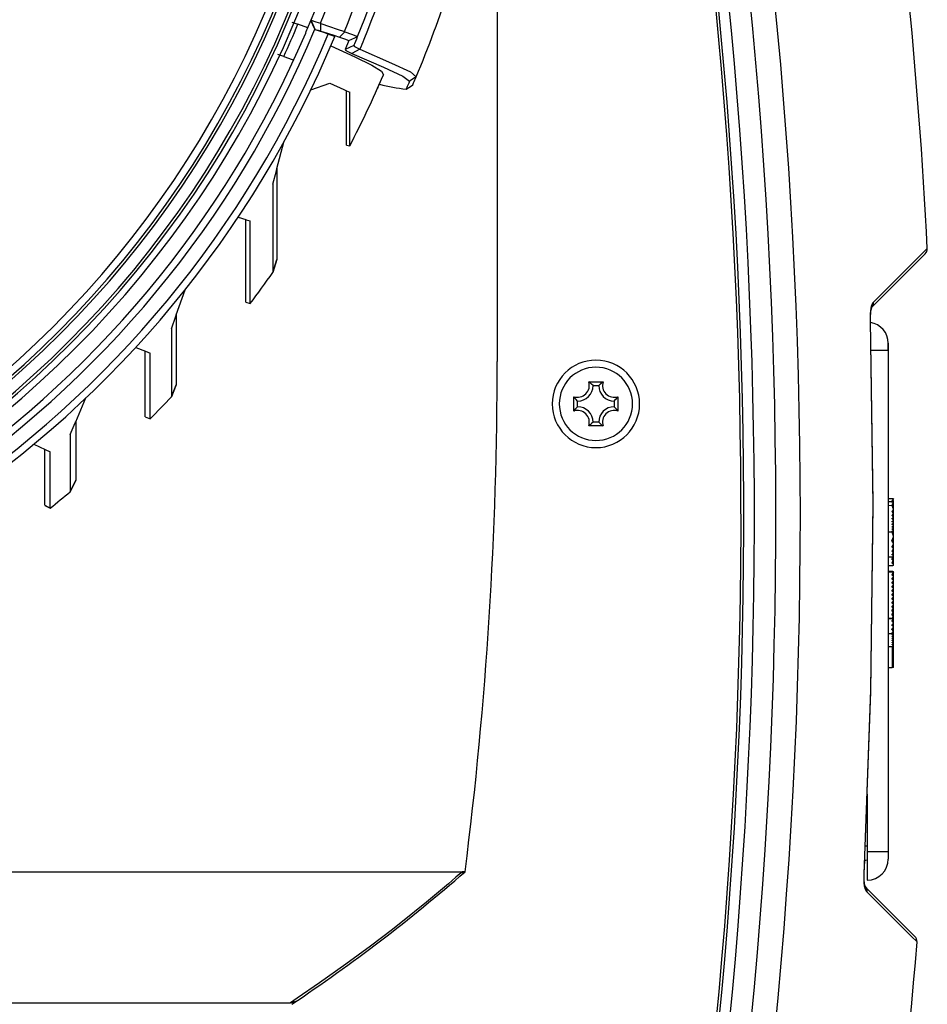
# Model space of a CAD drawing. Extents: x 0 to 297, y 0 to 210.
# Tile 13 of 41: x 122 to 141, y 120 to 141. Entities that reach past the tile are written whole.
import ezdxf

# ---------------------------------------------------------------- set-up
doc = ezdxf.new("R2010")
doc.units = 0
doc.header["$LTSCALE"] = 16.335
doc.header["$MEASUREMENT"] = 0
doc.layers.get('0').update_dxf_attribs({"linetype": 'CONTINUOUS'})

msp = doc.modelspace()

# ---------------------------------------------------------------- linework, layer by layer
at = {"color": 7, "linetype": 'Continuous'}
for p, q in [((132.19237, 154.34666), (132.19237, 133.34666)), ((127.81705, 140.57728), (127.94774, 140.52972)), ((128.15941, 140.45267), (127.94774, 140.52972)), ((128.2328, 140.61306), (128.33208, 140.58331)), ((128.33208, 140.58331), (128.42882, 140.55453)), ((128.42882, 140.55453), (128.43691, 140.54298)), ((129.03493, 140.18169), (128.95536, 139.98868)), ((127.64494, 139.84179), (127.5177, 139.8881)), ((127.64494, 139.84179), (127.82458, 139.77641)), ((127.82458, 139.77641), (127.85709, 139.76457)), ((130.46417, 139.40936), (130.32502, 139.31783)), ((128.22369, 139.13502), (128.62597, 139.27842)), ((128.62597, 139.27842), (128.92488, 139.13904)), ((130.2768, 139.20521), (130.25242, 139.14859)), ((130.25265, 139.14858), (130.34235, 139.20714)), ((130.30688, 139.27528), (130.2768, 139.20521)), ((130.32502, 139.31783), (130.30688, 139.27528)), ((130.34235, 139.20714), (130.39153, 139.23924)), ((128.92488, 139.13904), (128.98237, 139.11223)), ((128.98237, 139.07999), (128.98237, 139.11223)), ((128.98237, 139.11223), (129.0515, 139.07999)), ((128.98237, 138.03161), (128.98237, 139.07999)), ((127.50037, 137.45528), (127.64561, 138.01778)), ((128.98237, 137.95858), (128.98237, 138.03161)), ((128.98237, 137.95857), (128.98237, 137.95858)), ((128.98237, 137.95857), (129.05159, 137.94165)), ((128.98237, 137.9584), (129.0515, 137.94149)), ((129.05159, 137.94165), (129.05154, 138.01369)), ((129.05159, 137.94165), (129.05159, 137.94165)), ((127.41437, 137.12217), (127.48913, 137.41173)), ((127.48913, 137.41173), (127.50037, 137.45528)), ((127.50037, 137.45528), (127.50037, 135.51832)), ((126.67392, 136.42132), (126.84037, 136.37091)), ((126.84037, 134.61156), (126.84037, 136.37091)), ((126.84037, 136.37091), (126.8482, 136.36854)), ((126.8482, 136.36854), (126.93065, 136.34357)), ((141.30462, 135.64241), (140.23911, 134.57689)), ((141.34837, 135.75603), (141.34837, 135.75603)), ((127.50037, 135.51832), (127.4142, 135.24554)), ((127.41429, 135.24566), (127.50037, 135.51817)), ((127.50037, 135.51832), (127.50037, 135.51832)), ((127.4142, 135.24554), (127.4142, 135.24554)), ((125.35837, 134.34073), (125.54537, 134.87532)), ((126.84037, 134.61155), (126.84037, 134.61156)), ((126.84037, 134.61155), (126.93072, 134.58129)), ((126.84037, 134.61137), (126.93061, 134.58115)), ((126.93072, 134.58129), (126.93072, 134.58129)), ((140.13737, 134.29407), (140.14367, 134.39311)), ((140.14643, 134.41479), (140.15253, 134.446)), ((140.15253, 134.446), (140.15698, 134.46879)), ((140.16385, 134.49102), (140.16859, 134.50499)), ((140.16538, 134.50316), (140.16529, 134.50307)), ((140.16734, 134.50226), (140.16976, 134.50755)), ((140.23911, 134.57689), (140.16977, 134.50755)), ((125.25564, 134.04702), (125.34878, 134.3133)), ((125.34878, 134.3133), (125.35837, 134.34073)), ((125.35837, 134.34073), (125.35837, 132.85524)), ((140.13766, 134.22355), (140.13709, 134.25751)), ((140.13766, 134.22355), (140.13737, 134.29407)), ((140.13765, 134.22355), (140.13765, 134.22355)), ((124.4951, 133.65025), (124.70575, 133.568)), ((124.69837, 132.17321), (124.69837, 133.57088)), ((124.70575, 133.568), (124.8041, 133.5296)), ((140.51787, 133.73666), (140.51787, 133.58666)), ((140.51787, 133.58666), (140.51787, 129.1917)), ((140.51787, 133.58666), (140.51787, 129.1917)), ((134.13908, 132.91677), (134.44567, 132.91677)), ((125.35837, 132.85523), (125.25554, 132.59603)), ((125.25566, 132.59616), (125.35837, 132.85507)), ((125.35837, 132.85524), (125.35837, 132.85523)), ((134.23237, 132.83666), (134.35237, 132.83666)), ((123.21637, 132.06668), (123.43396, 132.57321)), ((125.25553, 132.59603), (125.25554, 132.59603)), ((133.82227, 132.29336), (133.82227, 132.59995)), ((133.90237, 132.38666), (133.90237, 132.50666)), ((134.68237, 132.50666), (134.68237, 132.38666)), ((134.76248, 132.59995), (134.76248, 132.29336)), ((124.69837, 132.1732), (124.69837, 132.17321)), ((124.69837, 132.1732), (124.80414, 132.12956)), ((124.69837, 132.17304), (124.80403, 132.12945)), ((124.80414, 132.12956), (124.80413, 132.12956)), ((123.1008, 131.79762), (123.20732, 132.04561)), ((123.20732, 132.04561), (123.21637, 132.06668)), ((123.21637, 132.06668), (123.21637, 130.82045)), ((134.44567, 131.97655), (134.13908, 131.97655)), ((134.35237, 132.05666), (134.23237, 132.05666)), ((122.3257, 131.58838), (122.56408, 131.47657)), ((122.55637, 130.28677), (122.55637, 131.48019)), ((122.56408, 131.47657), (122.67421, 131.42492)), ((123.21637, 130.82044), (123.10083, 130.57479)), ((123.10093, 130.57488), (123.21637, 130.82032)), ((123.21637, 130.82045), (123.21637, 130.82044)), ((123.10082, 130.57479), (123.10083, 130.57479)), ((140.51787, 130.4304), (140.6278, 130.4304)), ((140.60746, 130.39941), (140.59587, 130.38175)), ((140.6278, 130.4304), (140.60746, 130.39941)), ((140.63162, 130.38355), (140.60829, 130.3997)), ((122.55637, 130.28676), (122.55637, 130.28677)), ((122.55637, 130.28676), (122.67409, 130.22973)), ((122.55637, 130.28667), (122.67401, 130.22967)), ((122.67409, 130.22973), (122.67408, 130.22973)), ((140.59587, 130.36064), (140.51787, 130.36064)), ((140.606, 130.36632), (140.59587, 130.38175)), ((140.62286, 130.36064), (140.59587, 130.36064)), ((140.61521, 130.35174), (140.59587, 130.3569)), ((140.60727, 130.36438), (140.606, 130.36632)), ((140.60973, 130.36064), (140.60727, 130.36438)), ((140.63162, 130.3441), (140.61521, 130.35174)), ((140.61534, 130.33006), (140.63162, 130.3441)), ((140.6229, 130.35998), (140.63162, 130.36052)), ((140.63162, 130.36064), (140.63162, 130.38355)), ((140.63162, 130.35599), (140.63162, 130.36052)), ((140.63162, 130.3441), (140.63162, 130.35599)), ((140.63162, 130.26221), (140.63162, 130.3441)), ((140.63162, 130.2585), (140.63162, 130.26221)), ((140.63162, 130.20518), (140.63162, 130.2585)), ((140.63162, 130.12396), (140.63162, 130.20518)), ((140.59587, 130.15237), (140.60352, 130.16292)), ((140.61303, 130.131), (140.59587, 130.15237)), ((140.59587, 130.07141), (140.60235, 130.07816)), ((140.61343, 130.05388), (140.59587, 130.07141)), ((140.59587, 130.00341), (140.60425, 130.01102)), ((140.61356, 129.98772), (140.59587, 130.00341)), ((140.60235, 130.07816), (140.6142, 130.09048)), ((140.60425, 130.01102), (140.61398, 130.01987)), ((140.63162, 130.10948), (140.61303, 130.131)), ((140.63162, 130.03635), (140.61343, 130.05388)), ((140.63162, 129.97207), (140.61356, 129.98772)), ((140.61398, 130.01987), (140.62324, 130.02852)), ((140.6142, 130.09048), (140.63162, 130.10948)), ((140.62324, 130.02852), (140.63162, 130.03635)), ((140.63162, 130.10948), (140.63162, 130.12396)), ((140.63162, 130.04999), (140.63162, 130.10948)), ((140.63162, 130.03635), (140.63162, 130.04999)), ((140.63162, 130.01956), (140.63162, 130.03635)), ((140.63162, 130.01276), (140.63162, 130.01956)), ((140.63162, 129.99916), (140.63162, 130.01276)), ((140.63162, 129.98816), (140.63162, 129.99916)), ((140.63162, 129.98069), (140.63162, 129.98816)), ((140.63162, 129.97207), (140.63162, 129.98069)), ((140.59587, 129.94202), (140.60673, 129.95107)), ((140.61361, 129.92751), (140.59587, 129.94202)), ((140.59587, 129.88495), (140.6092, 129.89534)), ((140.61364, 129.87128), (140.59587, 129.88495)), ((140.59587, 129.83104), (140.61127, 129.84243)), ((140.61374, 129.81798), (140.59587, 129.83104)), ((140.60673, 129.95107), (140.61389, 129.95703)), ((140.6092, 129.89534), (140.61386, 129.89898)), ((140.63162, 129.91303), (140.61361, 129.92751)), ((140.63162, 129.85764), (140.61364, 129.87128)), ((140.63162, 129.80507), (140.61374, 129.81798)), ((140.61386, 129.89898), (140.63162, 129.91303)), ((140.61389, 129.95703), (140.63162, 129.97207)), ((140.63162, 129.93727), (140.63162, 129.97207)), ((140.63162, 129.93193), (140.63162, 129.93727)), ((140.63162, 129.91303), (140.63162, 129.93193)), ((140.63162, 129.879), (140.63162, 129.91303)), ((140.63162, 129.85764), (140.63162, 129.879)), ((140.63162, 129.82805), (140.63162, 129.85764)), ((140.63162, 129.80507), (140.63162, 129.82805)), ((140.63162, 129.75487), (140.63162, 129.80507)), ((140.51787, 129.72552), (140.59587, 129.72552)), ((140.59587, 129.7306), (140.61362, 129.74258)), ((140.59587, 129.72552), (140.60345, 129.72552)), ((140.60332, 129.55371), (140.60756, 129.56378)), ((140.61362, 129.74258), (140.63162, 129.75487)), ((140.62336, 129.60439), (140.62557, 129.61043)), ((140.62557, 129.61043), (140.63162, 129.62695)), ((140.63162, 129.68551), (140.63162, 129.75487)), ((140.63162, 129.64185), (140.63162, 129.68551)), ((140.63162, 129.62695), (140.63162, 129.64185)), ((140.63162, 129.59957), (140.63162, 129.61415)), ((140.63162, 129.57058), (140.63162, 129.59957)), ((140.63162, 129.5587), (140.63162, 129.57058)), ((140.63162, 129.54147), (140.63162, 129.5587)), ((140.59587, 129.53603), (140.60332, 129.55371)), ((140.6132, 129.49956), (140.59587, 129.53603)), ((140.59587, 129.4053), (140.60127, 129.41388)), ((140.61352, 129.37935), (140.59587, 129.4053)), ((140.63162, 129.46459), (140.6132, 129.49956)), ((140.63162, 129.35467), (140.61352, 129.37935)), ((140.61388, 129.33213), (140.63162, 129.35467)), ((140.63162, 129.52832), (140.63162, 129.54147)), ((140.63162, 129.51921), (140.63162, 129.52832)), ((140.63162, 129.50442), (140.63162, 129.51921)), ((140.63162, 129.49881), (140.63162, 129.50442)), ((140.63162, 129.48737), (140.63162, 129.49881)), ((140.63162, 129.48111), (140.63162, 129.48737)), ((140.63162, 129.46459), (140.63162, 129.48111)), ((140.63162, 129.36472), (140.63162, 129.46459)), ((140.63162, 129.35467), (140.63162, 129.36472)), ((140.63162, 129.28209), (140.63162, 129.35467)), ((140.51787, 129.1917), (140.51787, 129.00288)), ((140.51787, 129.1917), (140.51787, 129.00288)), ((140.51787, 129.1917), (140.62999, 129.1917)), ((140.59587, 129.31076), (140.59931, 129.31484)), ((140.61359, 129.29109), (140.59587, 129.31076)), ((140.59587, 129.23867), (140.60541, 129.24737)), ((140.6136, 129.22353), (140.59587, 129.23867)), ((140.59587, 129.14735), (140.60378, 129.15674)), ((140.63162, 129.10492), (140.59587, 129.14735)), ((140.59931, 129.31484), (140.61388, 129.33213)), ((140.60378, 129.15674), (140.63162, 129.18977)), ((140.6078, 129.1917), (140.61388, 129.19592)), ((140.63162, 129.27236), (140.61359, 129.29109)), ((140.61829, 129.21979), (140.6136, 129.22353)), ((140.61388, 129.19592), (140.62233, 129.20223)), ((140.62517, 129.21429), (140.61829, 129.21979)), ((140.62233, 129.20223), (140.62858, 129.20688)), ((140.63162, 129.20915), (140.62517, 129.21429)), ((140.62858, 129.20688), (140.63162, 129.20915)), ((140.62999, 129.1917), (140.63162, 129.1917)), ((140.62999, 129.1917), (140.63162, 129.18977)), ((140.63162, 129.27236), (140.63162, 129.28209)), ((140.63162, 129.23191), (140.63162, 129.27236)), ((140.63162, 129.20915), (140.63162, 129.23191)), ((140.63162, 129.20136), (140.63162, 129.20614)), ((140.63162, 129.1917), (140.63162, 129.20136)), ((140.63162, 129.18977), (140.63162, 129.1917)), ((140.63162, 129.1237), (140.63162, 129.18977)), ((140.51787, 129.00288), (140.51787, 128.87127)), ((140.51787, 129.00288), (140.51787, 128.87127)), ((140.51787, 129.00288), (140.59587, 129.00288)), ((140.59587, 129.06249), (140.60378, 129.07188)), ((140.62524, 129.02763), (140.59587, 129.06249)), ((140.59587, 129.00288), (140.61714, 129.00288)), ((140.60378, 129.07188), (140.63162, 129.10492)), ((140.61714, 129.00288), (140.62315, 129.01002)), ((140.63162, 129.00288), (140.61714, 129.00288)), ((140.62315, 129.01002), (140.63162, 129.02007)), ((140.63162, 129.02007), (140.62524, 129.02763)), ((140.63162, 129.10492), (140.63162, 129.1237)), ((140.63162, 129.03885), (140.63162, 129.10492)), ((140.63162, 129.02007), (140.63162, 129.03885)), ((140.63162, 129.00288), (140.63162, 129.02007)), ((140.59765, 128.87681), (140.51787, 128.87681)), ((140.59765, 128.87642), (140.51787, 128.87642)), ((140.59765, 128.87615), (140.51787, 128.87615)), ((140.51787, 128.87127), (140.51787, 127.88427)), ((140.51787, 128.87127), (140.51787, 127.88427)), ((140.51787, 128.87127), (140.614, 128.87127)), ((140.59765, 128.87615), (140.59587, 128.87615)), ((140.59587, 128.87615), (140.61359, 128.8759)), ((140.59587, 128.80793), (140.60378, 128.81733)), ((140.62236, 128.77649), (140.59587, 128.80793)), ((140.59587, 128.72308), (140.60378, 128.73247)), ((140.62236, 128.69164), (140.59587, 128.72308)), ((140.59942, 128.87613), (140.59765, 128.87615)), ((140.61396, 128.87597), (140.59942, 128.87613)), ((140.60378, 128.81733), (140.63162, 128.85036)), ((140.60378, 128.73247), (140.63162, 128.76551)), ((140.61349, 128.87425), (140.61784, 128.87451)), ((140.614, 128.87127), (140.63162, 128.87127)), ((140.614, 128.87127), (140.62132, 128.86259)), ((140.61784, 128.87451), (140.62568, 128.87499)), ((140.62132, 128.86259), (140.63162, 128.85036)), ((140.63162, 128.76551), (140.62236, 128.77649)), ((140.62568, 128.87499), (140.62858, 128.87517)), ((140.62858, 128.87517), (140.63162, 128.87536)), ((140.63162, 128.87182), (140.63162, 128.87536)), ((140.63162, 128.86914), (140.63162, 128.87127)), ((140.63162, 128.85036), (140.63162, 128.86914)), ((140.63162, 128.82611), (140.63162, 128.85036)), ((140.63162, 128.78429), (140.63162, 128.82611)), ((140.63162, 128.76551), (140.63162, 128.78429)), ((140.63162, 128.74129), (140.63162, 128.76551)), ((140.63162, 128.69944), (140.63162, 128.74129)), ((140.59587, 128.63823), (140.60378, 128.64762)), ((140.62236, 128.60679), (140.59587, 128.63823)), ((140.59587, 128.55338), (140.60378, 128.56277)), ((140.62236, 128.52193), (140.59587, 128.55338)), ((140.60378, 128.64762), (140.63162, 128.68065)), ((140.60378, 128.56277), (140.63162, 128.5958)), ((140.60378, 128.47792), (140.63162, 128.51095)), ((140.63162, 128.68065), (140.62236, 128.69164)), ((140.63162, 128.5958), (140.62236, 128.60679)), ((140.63162, 128.51095), (140.62236, 128.52193)), ((140.63162, 128.68065), (140.63162, 128.69944)), ((140.63162, 128.65647), (140.63162, 128.68065)), ((140.63162, 128.61459), (140.63162, 128.65647)), ((140.63162, 128.5958), (140.63162, 128.61459)), ((140.63162, 128.57165), (140.63162, 128.5958)), ((140.63162, 128.52973), (140.63162, 128.57165)), ((140.63162, 128.51095), (140.63162, 128.52973)), ((140.63162, 128.48683), (140.63162, 128.51095)), ((140.59587, 128.46852), (140.60378, 128.47792)), ((140.62236, 128.43708), (140.59587, 128.46852)), ((140.59587, 128.38367), (140.60378, 128.39306)), ((140.62236, 128.35223), (140.59587, 128.38367)), ((140.59587, 128.29882), (140.60378, 128.30821)), ((140.62236, 128.26737), (140.59587, 128.29882)), ((140.60378, 128.39306), (140.63162, 128.4261)), ((140.60378, 128.30821), (140.63162, 128.34124)), ((140.63162, 128.4261), (140.62236, 128.43708)), ((140.63162, 128.34124), (140.62236, 128.35223)), ((140.63162, 128.44488), (140.63162, 128.48683)), ((140.63162, 128.4261), (140.63162, 128.44488)), ((140.63162, 128.402), (140.63162, 128.4261)), ((140.63162, 128.36003), (140.63162, 128.402)), ((140.63162, 128.34124), (140.63162, 128.36003)), ((140.63162, 128.31718), (140.63162, 128.34124)), ((140.63162, 128.27518), (140.63162, 128.31718)), ((140.59587, 128.21396), (140.60378, 128.22336)), ((140.62236, 128.18252), (140.59587, 128.21396)), ((140.59587, 128.12911), (140.60378, 128.1385)), ((140.62236, 128.09767), (140.59587, 128.12911)), ((140.60378, 128.22336), (140.63162, 128.25639)), ((140.60378, 128.1385), (140.63162, 128.17154)), ((140.63162, 128.25639), (140.62236, 128.26737)), ((140.63162, 128.17154), (140.62236, 128.18252)), ((140.63162, 128.08669), (140.62236, 128.09767)), ((140.63162, 128.25639), (140.63162, 128.27518)), ((140.63162, 128.23236), (140.63162, 128.25639)), ((140.63162, 128.19032), (140.63162, 128.23236)), ((140.63162, 128.17154), (140.63162, 128.19032)), ((140.63162, 128.14754), (140.63162, 128.17154)), ((140.63162, 128.10547), (140.63162, 128.14754)), ((140.63162, 128.08669), (140.63162, 128.10547)), ((140.51787, 127.88427), (140.51787, 122.90666)), ((140.51787, 127.88427), (140.51787, 122.90666)), ((140.51787, 127.88427), (140.59587, 127.88427)), ((140.51787, 127.8795), (140.59587, 127.8795)), ((140.59587, 128.04426), (140.60378, 128.05365)), ((140.63162, 128.00183), (140.59587, 128.04426)), ((140.59587, 127.95941), (140.60378, 127.9688)), ((140.63162, 127.91698), (140.59587, 127.95941)), ((140.59587, 127.88427), (140.60405, 127.88427)), ((140.59587, 127.8795), (140.60405, 127.8795)), ((140.60378, 128.05365), (140.63162, 128.08669)), ((140.60378, 127.9688), (140.63162, 128.00183)), ((140.60405, 127.88427), (140.6155, 127.89785)), ((140.6242, 127.88427), (140.60405, 127.88427)), ((140.60405, 127.8795), (140.62018, 127.8795)), ((140.6155, 127.89785), (140.63162, 127.91698)), ((140.62165, 127.87587), (140.6198, 127.87807)), ((140.62018, 127.8795), (140.6242, 127.88427)), ((140.63162, 127.8795), (140.62018, 127.8795)), ((140.63162, 127.88427), (140.6242, 127.88427)), ((140.63162, 128.06272), (140.63162, 128.08669)), ((140.63162, 128.02062), (140.63162, 128.06272)), ((140.63162, 128.00183), (140.63162, 128.02062)), ((140.63162, 127.9779), (140.63162, 128.00183)), ((140.63162, 127.93576), (140.63162, 127.9779)), ((140.63162, 127.91698), (140.63162, 127.93576)), ((140.63162, 127.89307), (140.63162, 127.91698)), ((140.63162, 127.88427), (140.63162, 127.89307)), ((140.63162, 127.8795), (140.63162, 127.88427)), ((140.63162, 127.86404), (140.63162, 127.8795)), ((140.59587, 127.82161), (140.60376, 127.83098)), ((140.62239, 127.79014), (140.59587, 127.82161)), ((140.59587, 127.73676), (140.60376, 127.74612)), ((140.62239, 127.70528), (140.59587, 127.73676)), ((140.60376, 127.83098), (140.62439, 127.85546)), ((140.60376, 127.74612), (140.63162, 127.77919)), ((140.60376, 127.66127), (140.63162, 127.69433)), ((140.624, 127.87308), (140.62165, 127.87587)), ((140.63162, 127.77919), (140.62239, 127.79014)), ((140.63162, 127.69433), (140.62239, 127.70528)), ((140.63162, 127.86404), (140.624, 127.87308)), ((140.62439, 127.85546), (140.62818, 127.85996)), ((140.62818, 127.85996), (140.63162, 127.86404)), ((140.63162, 127.79791), (140.63162, 127.86404)), ((140.63162, 127.77919), (140.63162, 127.79791)), ((140.63162, 127.71306), (140.63162, 127.77919)), ((140.63162, 127.69433), (140.63162, 127.71306)), ((140.63162, 127.62821), (140.63162, 127.69433)), ((140.51787, 127.56108), (140.6009, 127.56108)), ((140.59587, 127.65191), (140.60376, 127.66127)), ((140.63162, 127.60948), (140.59587, 127.65191)), ((140.59587, 127.56705), (140.60376, 127.57642)), ((140.6009, 127.56108), (140.59587, 127.56705)), ((140.59587, 127.5344), (140.60066, 127.53725)), ((140.63162, 127.51318), (140.59587, 127.5344)), ((140.59587, 127.49196), (140.60073, 127.49484)), ((140.63162, 127.47073), (140.59587, 127.49196)), ((140.60066, 127.53725), (140.60758, 127.54135)), ((140.60073, 127.49484), (140.63162, 127.51318)), ((140.60079, 127.45243), (140.63162, 127.47073)), ((140.63162, 127.56108), (140.6009, 127.56108)), ((140.60376, 127.57642), (140.60777, 127.58118)), ((140.60758, 127.54135), (140.6102, 127.54291)), ((140.60777, 127.58118), (140.63162, 127.60948)), ((140.6102, 127.54291), (140.62297, 127.55049)), ((140.62297, 127.55049), (140.63162, 127.55563)), ((140.63162, 127.55563), (140.62923, 127.55705)), ((140.63162, 127.60948), (140.63162, 127.62821)), ((140.63162, 127.56108), (140.63162, 127.60948)), ((140.63162, 127.55563), (140.63162, 127.56108)), ((140.63162, 127.51891), (140.63162, 127.55563)), ((140.63162, 127.51318), (140.63162, 127.51891)), ((140.63162, 127.47654), (140.63162, 127.51318)), ((140.63162, 127.47073), (140.63162, 127.47654)), ((140.63162, 127.43416), (140.63162, 127.47073)), ((140.51787, 127.28265), (140.60079, 127.28265)), ((140.59587, 127.44951), (140.60079, 127.45243)), ((140.63162, 127.42829), (140.59587, 127.44951)), ((140.59587, 127.40707), (140.63162, 127.42829)), ((140.63162, 127.38584), (140.59587, 127.40707)), ((140.59587, 127.36462), (140.63162, 127.38584)), ((140.63162, 127.3434), (140.59587, 127.36462)), ((140.59587, 127.32217), (140.63162, 127.3434)), ((140.63162, 127.30095), (140.59587, 127.32217)), ((140.60079, 127.28265), (140.60067, 127.1496)), ((140.60079, 127.28265), (140.63162, 127.30095)), ((140.63162, 127.42829), (140.63162, 127.43416)), ((140.63162, 127.38584), (140.63162, 127.42829)), ((140.63162, 127.3434), (140.63162, 127.38584)), ((140.63162, 127.30095), (140.63162, 127.3434)), ((140.63162, 127.26419), (140.63162, 127.30095)), ((140.63162, 127.22177), (140.63162, 127.26419)), ((140.60067, 127.1496), (140.6004, 126.84718)), ((140.63162, 127.17935), (140.63162, 127.22177)), ((140.63162, 127.13694), (140.63162, 127.17935)), ((140.63162, 127.13144), (140.63162, 127.13694)), ((140.63162, 127.09452), (140.63162, 127.13144)), ((140.63162, 127.08899), (140.63162, 127.09452)), ((140.63162, 127.0521), (140.63162, 127.08899)), ((140.63162, 127.04654), (140.63162, 127.0521)), ((140.63162, 127.00969), (140.63162, 127.04654)), ((140.51787, 126.83169), (140.59587, 126.83169)), ((140.59587, 126.83169), (140.60038, 126.83169)), ((140.6004, 126.84718), (140.60038, 126.83169)), ((140.63162, 126.83169), (140.60038, 126.83169)), ((140.63162, 127.00409), (140.63162, 127.00969)), ((140.63162, 126.96727), (140.63162, 127.00409)), ((140.63162, 126.96164), (140.63162, 126.96727)), ((140.63162, 126.92485), (140.63162, 126.96164)), ((140.63162, 126.91919), (140.63162, 126.92485)), ((140.63162, 126.87675), (140.63162, 126.91919)), ((140.63162, 126.8343), (140.63162, 126.87675)), ((140.63162, 126.83169), (140.63162, 126.8343)), ((140.06787, 124.1395), (140.06787, 122.90666)), ((140.06787, 122.90666), (140.06787, 122.54666)), ((140.51787, 122.90666), (140.51787, 122.75666)), ((140.00491, 122.45665), (140.01497, 122.72527)), ((120.76094, 122.48666), (131.42267, 122.48666)), ((131.42267, 122.48666), (131.45157, 122.48666)), ((131.45157, 122.48666), (131.46385, 122.48666)), ((131.46189, 122.48555), (131.45157, 122.48552)), ((131.46093, 122.48554), (131.45447, 122.48554)), ((131.46385, 122.48666), (131.50805, 122.48666)), ((131.50699, 122.48554), (131.46797, 122.48554)), ((131.47244, 122.48554), (131.46985, 122.48555)), ((140.00423, 122.43863), (140.00491, 122.45665)), ((140.00423, 122.43863), (140.00423, 122.43862)), ((140.06787, 122.54666), (140.06787, 122.53256)), ((140.06787, 122.53256), (140.06787, 122.30666)), ((140.00239, 122.36901), (140.00281, 122.38493)), ((140.00561, 122.29094), (140.00329, 122.34719)), ((140.01025, 122.24012), (140.00375, 122.31129)), ((140.00843, 122.26004), (140.00626, 122.27498)), ((140.01434, 122.2193), (140.00843, 122.26004)), ((140.02524, 122.17485), (140.01859, 122.19769)), ((140.02239, 122.17213), (140.02241, 122.17211)), ((140.02993, 122.16459), (140.09836, 122.09616)), ((140.09836, 122.09616), (141.08623, 121.1083)), ((127.79712, 119.69237), (127.78165, 119.69058))]:
    msp.add_line(p, q, dxfattribs=at)
at = {"color": 9, "linetype": 'Continuous'}
for p, q in [((129.13908, 140.07376), (128.95536, 139.98866)), ((129.26966, 139.99747), (129.09367, 139.9094)), ((141.34837, 135.75603), (141.21686, 135.62525)), ((140.20073, 134.57364), (140.20099, 134.61501)), ((140.13773, 134.43119), (140.1316, 134.37008)), ((140.13765, 134.22355), (140.12881, 134.2247)), ((140.29287, 133.58666), (140.27787, 133.58666)), ((140.51787, 130.28556), (140.60331, 130.28675)), ((140.06787, 123.02666), (140.02623, 123.02666)), ((140.29287, 122.90666), (140.27787, 122.90666)), ((131.39844, 122.44026), (131.31297, 122.36646)), ((131.41111, 122.45121), (131.39844, 122.44026)), ((131.45073, 122.48554), (131.41111, 122.45121)), ((131.45386, 122.48546), (131.45065, 122.48553)), ((139.99561, 122.43655), (139.99372, 122.37743)), ((140.00423, 122.43862), (139.99561, 122.43655)), ((139.99372, 122.37743), (139.99403, 122.32427)), ((139.99403, 122.32427), (139.99614, 122.27734)), ((140.03059, 122.09988), (140.04331, 122.07497)), ((140.04331, 122.07497), (140.05812, 122.05591)), ((140.05859, 122.09877), (140.05811, 122.05591)), ((130.42805, 121.63002), (130.35809, 121.57322)), ((141.01219, 121.10709), (141.12968, 120.99024)), ((127.92987, 119.7914), (127.79178, 119.69747)), ((127.78158, 119.69053), (108.35737, 119.69053)), ((127.78108, 119.67713), (127.78108, 119.69053)), ((127.79178, 119.69747), (127.78158, 119.69053))]:
    msp.add_line(p, q, dxfattribs=at)
at = {"color": 7, "linetype": 'Continuous'}
for points in [[(128.31077, 140.42582), (128.2671, 140.51701), (128.22369, 140.6077)], [(128.22908, 140.62085), (128.23042, 140.61687), (128.2328, 140.61306)], [(128.31843, 140.42019), (128.27534, 140.51663), (128.23215, 140.61326)], [(128.43705, 140.3848), (128.43704, 140.43742), (128.43699, 140.49014), (128.43691, 140.54298)], [(128.43691, 140.54298), (128.61937, 140.48205), (128.78638, 140.42704), (128.93973, 140.37726)], [(128.3167, 140.41407), (128.31349, 140.41984), (128.31077, 140.42582)], [(128.3167, 140.41407), (128.31722, 140.41725), (128.31843, 140.42019)], [(128.59244, 140.32186), (128.50141, 140.3521), (128.40927, 140.38291), (128.3167, 140.41407)], [(128.31843, 140.42019), (128.37825, 140.40231), (128.43705, 140.3848)], [(128.43705, 140.3848), (128.57863, 140.33762), (128.71071, 140.29408), (128.83422, 140.25382)], [(128.59244, 140.32186), (128.63966, 140.30442), (128.68663, 140.28713), (128.73335, 140.27)], [(128.83422, 140.25382), (128.8889, 140.31177), (128.94327, 140.36927)], [(128.83422, 140.25382), (128.93657, 140.21686), (129.03493, 140.18169)], [(128.93973, 140.37726), (128.9415, 140.37326), (128.94327, 140.36927)], [(128.94327, 140.36927), (129.08544, 140.31786), (129.21993, 140.26991)], [(129.03492, 140.1817), (129.09673, 140.21119), (129.15836, 140.24063), (129.21993, 140.26991)], [(128.64945, 140.07116), (129.16053, 139.83862), (129.52197, 139.66018), (129.72459, 139.53409), (129.77176, 139.45376)], [(129.13908, 140.07377), (129.1505, 140.05811), (129.19382, 140.03267), (129.26963, 139.99754)], [(128.95536, 139.98868), (128.96764, 139.97273), (129.01355, 139.94628), (129.09366, 139.90942)], [(129.09366, 139.90942), (129.77024, 139.61562), (130.18426, 139.42651), (130.32502, 139.31783)], [(129.26963, 139.99754), (129.94352, 139.70395), (130.3458, 139.51678), (130.46417, 139.40936)], [(129.05154, 138.01369), (129.05162, 138.22969), (129.0515, 138.58669), (129.0515, 139.07999)], [(127.41437, 137.12217), (127.4143, 136.31143), (127.41423, 135.72216), (127.41421, 135.36481), (127.4142, 135.24554)], [(126.93072, 134.58129), (126.93068, 134.69305), (126.93075, 135.02816), (126.9306, 135.58113), (126.93065, 136.34357)], [(140.14367, 134.39311), (140.1556, 134.46432), (140.16728, 134.50212), (140.16734, 134.50226)], [(140.15698, 134.46879), (140.1579, 134.4735), (140.16385, 134.49102)], [(140.16859, 134.50499), (140.16875, 134.50545), (140.16982, 134.5076)], [(140.00423, 122.43863), (140.14919, 126.31302), (140.19469, 130.33895), (140.13765, 134.22355)], [(125.25564, 134.04702), (125.25558, 133.24602), (125.25553, 132.75895), (125.25553, 132.59603)], [(140.51787, 133.58666), (140.51787, 133.63301), (140.51787, 133.67483), (140.51787, 133.70801), (140.51787, 133.72932), (140.51787, 133.73666)], [(124.80413, 132.12956), (124.80413, 132.28623), (124.80412, 132.75575), (124.8041, 133.5296)], [(134.18969, 132.87623), (134.17115, 132.89221), (134.13908, 132.91677)], [(134.39506, 132.87623), (134.4136, 132.89221), (134.44567, 132.91677)], [(134.23237, 132.83666), (134.20212, 132.86553), (134.18969, 132.87623)], [(134.35237, 132.83666), (134.38263, 132.86553), (134.39506, 132.87623)], [(133.8628, 132.54934), (133.84683, 132.56789), (133.82227, 132.59995)], [(133.90237, 132.50666), (133.8735, 132.53691), (133.8628, 132.54934)], [(134.68237, 132.50666), (134.71124, 132.53691), (134.72195, 132.54934)], [(134.72195, 132.54934), (134.73792, 132.56789), (134.76248, 132.59995)], [(133.8628, 132.34397), (133.84683, 132.32543), (133.82227, 132.29336)], [(133.90237, 132.38666), (133.8735, 132.3564), (133.8628, 132.34397)], [(134.68237, 132.38666), (134.71124, 132.3564), (134.72195, 132.34397)], [(134.72195, 132.34397), (134.73792, 132.32543), (134.76248, 132.29336)], [(134.18969, 132.01708), (134.17115, 132.00111), (134.13908, 131.97655)], [(134.23237, 132.05666), (134.20212, 132.02779), (134.18969, 132.01708)], [(134.35237, 132.05666), (134.38263, 132.02779), (134.39506, 132.01708)], [(134.39506, 132.01708), (134.4136, 132.00111), (134.44567, 131.97655)], [(123.1008, 131.79762), (123.10082, 131.12071), (123.10088, 130.71138), (123.10082, 130.57479)], [(122.67408, 130.22973), (122.67404, 130.36325), (122.67407, 130.76328), (122.67421, 131.42492)], [(140.59587, 130.3569), (140.61308, 130.35937), (140.6229, 130.35998)], [(140.60331, 130.28666), (140.60562, 130.31096), (140.61534, 130.33006)], [(140.63162, 130.20518), (140.61716, 130.2338), (140.60754, 130.26116), (140.60331, 130.28666)], [(140.60352, 130.16292), (140.61527, 130.17912), (140.63162, 130.20518)], [(140.59587, 129.77969), (140.61367, 129.79226), (140.63162, 129.80507)], [(140.63162, 129.75487), (140.61384, 129.76715), (140.59587, 129.77969)], [(140.61127, 129.84243), (140.61383, 129.84433), (140.63162, 129.85764)], [(140.60345, 129.72552), (140.59966, 129.72805), (140.59587, 129.7306)], [(140.63162, 129.62695), (140.61642, 129.67564), (140.60345, 129.72552)], [(140.60756, 129.56378), (140.61467, 129.58065), (140.62336, 129.60439)], [(140.60127, 129.41388), (140.6141, 129.43428), (140.63162, 129.46459)], [(140.60541, 129.24737), (140.61388, 129.2551), (140.63162, 129.27236)], [(131.50699, 122.48554), (131.50536, 122.48554), (131.50282, 122.48554), (131.50026, 122.48554), (131.49768, 122.48554), (131.49508, 122.48554), (131.49245, 122.48554), (131.48979, 122.48554), (131.48712, 122.48554), (131.48438, 122.48554), (131.48152, 122.48554), (131.47889, 122.48554), (131.47561, 122.48554), (131.47244, 122.48554)], [(140.00375, 122.31129), (140.00268, 122.39537), (140.00423, 122.43862)], [(140.02816, 122.16637), (140.0202, 122.18949), (140.01025, 122.24012)], [(140.01859, 122.19769), (140.01637, 122.20529), (140.01434, 122.2193)], [(140.02926, 122.16392), (140.02843, 122.16557), (140.02816, 122.16637)], [(127.90722, 119.7287), (127.90163, 119.72574), (127.87765, 119.71498), (127.85505, 119.70652), (127.83404, 119.70011), (127.81472, 119.69548), (127.79712, 119.69237)]]:
    msp.add_lwpolyline(points, dxfattribs=at)
at = {"color": 9, "linetype": 'Continuous'}
for points in [[(141.21686, 135.62525), (140.82395, 135.23451), (140.20099, 134.61501)], [(140.20099, 134.61501), (140.18823, 134.59942), (140.17671, 134.57958), (140.16589, 134.55448), (140.1556, 134.52256), (140.14658, 134.48437)], [(140.14658, 134.48437), (140.14602, 134.48198), (140.13773, 134.43119)], [(140.16538, 134.50316), (140.18852, 134.53527), (140.20073, 134.57364)], [(140.12881, 134.2247), (140.18583, 130.28786), (140.14128, 126.35127), (139.99561, 122.43655)], [(140.1316, 134.37008), (140.12847, 134.30015), (140.12881, 134.2247)], [(140.27787, 133.58666), (140.18433, 133.58666), (140.14701, 133.58666)], [(140.51787, 133.58666), (140.50253, 133.58666), (140.45758, 133.58666), (140.38606, 133.58666), (140.29287, 133.58666)], [(140.27787, 122.90666), (140.18433, 122.90666), (140.06787, 122.90666)], [(140.51787, 122.90666), (140.50253, 122.90666), (140.45758, 122.90666), (140.38606, 122.90666), (140.29287, 122.90666)], [(131.4532, 122.44159), (131.45607, 122.44477), (131.4606, 122.45029), (131.46411, 122.45506), (131.46678, 122.45918), (131.46877, 122.46275), (131.47018, 122.46585), (131.47111, 122.46853), (131.47166, 122.47086), (131.47189, 122.47289), (131.47186, 122.47466), (131.4716, 122.47621), (131.47116, 122.47756), (131.47058, 122.47873), (131.46988, 122.47976), (131.46908, 122.48064), (131.46821, 122.48141), (131.46729, 122.48207), (131.46632, 122.48264), (131.46533, 122.48313), (131.46431, 122.48356), (131.46328, 122.48392), (131.46224, 122.48423), (131.4612, 122.4845), (131.46016, 122.48472), (131.45909, 122.48492), (131.45794, 122.48509), (131.45672, 122.48523), (131.4554, 122.48535), (131.45386, 122.48546)], [(131.31297, 122.36646), (131.15495, 122.23132), (130.9438, 122.0532), (130.68349, 121.83742), (130.42805, 121.63002)], [(139.99614, 122.27734), (139.99976, 122.23558), (140.00482, 122.19755), (140.00664, 122.18789)], [(140.00664, 122.18789), (140.0115, 122.16211), (140.02003, 122.12928), (140.03059, 122.09988)], [(140.02241, 122.17211), (140.04633, 122.13869), (140.05859, 122.09877)], [(140.05812, 122.05591), (140.65628, 121.46105), (141.01219, 121.10709)], [(130.35809, 121.57322), (129.95869, 121.25797), (129.48997, 120.8993), (128.97106, 120.51625), (128.40883, 120.11722), (127.92987, 119.7914)]]:
    msp.add_lwpolyline(points, dxfattribs=at)
at = {"color": 7, "linetype": 'Continuous'}
for centre, radius, start, end in [((107.89237, 148.94666), 21.66, 270, 90), ((107.89237, 148.94666), 21, 270, 90), ((28.24237, 130.04666), 113.25, 2.8887604, 14.3491825), ((28.24237, 130.04666), 109.42499, 349.1226892, 12.8475032), ((27.79237, 130.04666), 109.59, 349.1740072, 12.7234396), ((28.24237, 130.04666), 109.2, 349.127526, 12.765957), ((107.89237, 148.94666), 21.975, 337.735907, 346.164093), ((107.89237, 148.94666), 22.18498, 337.772823, 346.127177), ((107.89237, 148.94666), 22.725, 337.846385, 346.053636), ((107.89237, 148.94666), 23.025, 337.862345, 346.037655), ((107.89237, 148.94666), 24.504, 337.094414, 346.732818), ((107.89237, 148.94666), 21.74999, 335.252851, 337.232921), ((107.89237, 148.94666), 21.975, 336.95, 337.698855), ((107.89237, 148.94666), 22.575, 202.603267, 337.396733), ((107.89237, 148.94666), 22.42498, 202.619323, 337.380677), ((107.89237, 148.94666), 22.12499, 202.650655, 337.348642), ((107.89237, 148.94666), 21.975, 203.05, 336.95), ((107.89237, 148.94666), 23.025, 337.33398, 337.862345), ((107.89237, 148.94666), 23.85, 332.520847, 336.545239), ((107.89237, 148.94666), 24.504, 336.769545, 337.094414), ((107.89237, 148.94666), 23.85, 335.783095, 336.015675), ((130.71065, 143.29205), 4.1687, 255.729916, 263.692397), ((107.89237, 148.94666), 24.504, 336.661751, 336.769545), ((141.19856, 135.74847), 0.15, 315, 2.889727), ((107.89237, 148.94666), 23.85, 322.963655, 324.937446), ((140.06787, 133.73666), 0.45, 0, 80.924628), ((45.79237, 133.34666), 86.4, 352.778393, 0), ((134.29237, 132.44666), 0.93001, 0, 180), ((134.29237, 132.44666), 0.78, 0, 180), ((133.90237, 132.83666), 0.24989, 251.302483, 18.697517), ((134.68237, 132.83666), 0.24989, 161.302483, 288.697517), ((133.90237, 132.83666), 0.33, 270, 0), ((134.68237, 132.83666), 0.33, 180, 270), ((107.89237, 148.94666), 23.85, 315.160826, 316.72027), ((134.29237, 132.44666), 0.93001, 180, 0), ((134.29237, 132.44666), 0.78, 180, 0), ((133.90237, 132.05666), 0.24989, 341.302483, 108.697517), ((133.90237, 132.05666), 0.33, 0, 90), ((134.68237, 132.05666), 0.33, 90, 180), ((134.68237, 132.05666), 0.24989, 71.302483, 198.697517), ((107.89237, 148.94666), 23.85, 308.299959, 309.618371), ((139.97787, 123.02666), 0.3, 277.273806, 287.585485), ((139.97787, 123.02666), 0.3, 277.273806, 287.585485), ((140.06787, 122.75666), 0.45, 270, 0), ((140.06787, 122.75666), 0.45, 270, 0), ((107.89237, 149.54666), 35.91593, 303.690613, 311.109261), ((28.24237, 130.04666), 113.25, 348.359091, 355.4132588), ((140.98016, 121.00223), 0.15, 355.413251, 45)]:
    msp.add_arc(centre, radius, start, end, dxfattribs=at)
at = {"color": 9, "linetype": 'Continuous'}
for centre, radius, start, end in [((107.89237, 148.94666), 21.51917, 270, 90), ((107.89237, 148.94666), 21.4592, 270, 90), ((107.89237, 148.94666), 21.21508, 270, 90), ((107.89237, 148.94666), 21.15512, 270, 90), ((28.24237, 130.04666), 109.88213, 349.0505891, 13.4313822), ((28.24237, 130.04666), 110.40417, 348.9241233, 13.431382), ((107.89237, 148.94666), 23.17485, 337.851993, 346.009969), ((107.89237, 148.94666), 23.17485, 337.284452, 337.851993)]:
    msp.add_arc(centre, radius, start, end, dxfattribs=at)

doc.saveas('drawing.dxf')
